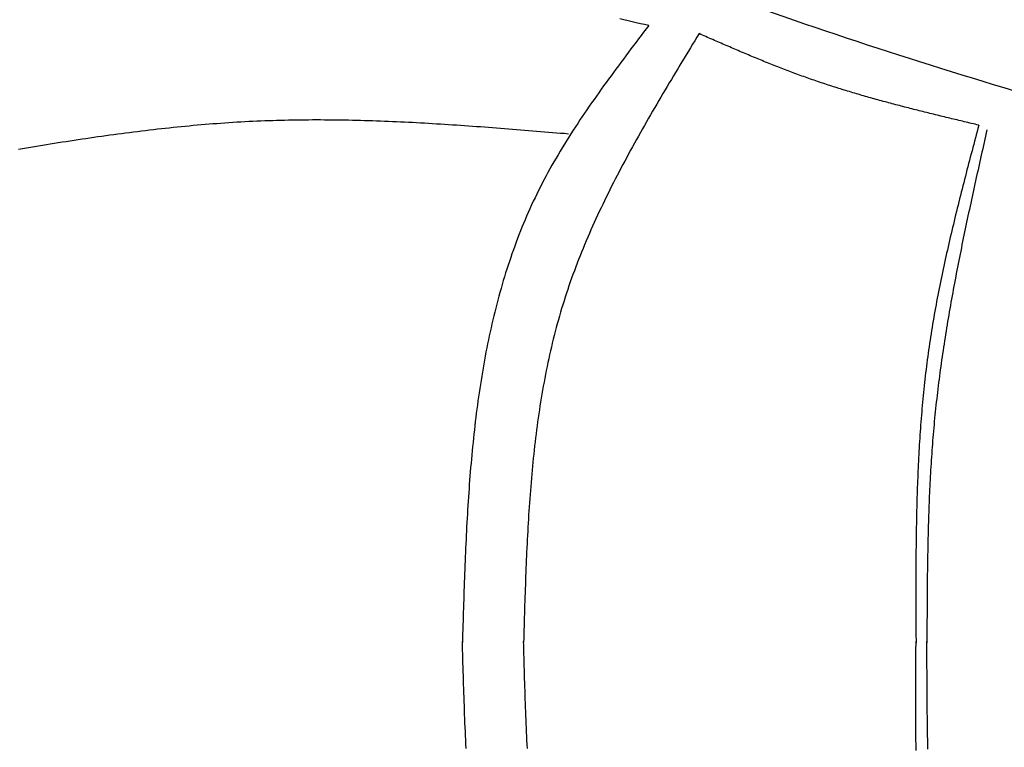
# Model space of a CAD drawing. Extents: x 715 to 7297, y 67 to 5910.
# Tile 26 of 90: x 1818 to 2921, y 4115 to 4930. Entities that reach past the tile are written whole.
import ezdxf

# ---------------------------------------------------------------- set-up
doc = ezdxf.new("R2010")
doc.units = 0
doc.layers.add('CAR', color=10, linetype='CONTINUOUS')

msp = doc.modelspace()

# ---------------------------------------------------------------- linework, layer by layer
at = {"layer": 'CAR'}
for points in [[(2522.34, 4923.11, 0), (2517.7, 4924.19, 0), (2513.06, 4925.27, 0), (2508.43, 4926.35, 0), (2503.79, 4927.42, 0), (2499.15, 4928.5, 0), (2494.51, 4929.57, 0), (2489.87, 4930.64, 0)], [(2522.34, 4923.11, 0), (2519.49, 4919.37, 0), (2516.65, 4915.63, 0), (2513.81, 4911.89, 0), (2510.98, 4908.15, 0), (2508.14, 4904.41, 0), (2505.31, 4900.67, 0), (2502.48, 4896.92, 0), (2499.66, 4893.18, 0), (2496.84, 4889.43, 0), (2494.03, 4885.68, 0), (2491.23, 4881.92, 0), (2488.44, 4878.17, 0), (2485.65, 4874.41, 0), (2482.87, 4870.64, 0), (2480.1, 4866.87, 0), (2477.35, 4863.1, 0), (2474.6, 4859.33, 0), (2471.87, 4855.54, 0), (2469.15, 4851.76, 0), (2466.44, 4847.97, 0), (2463.75, 4844.17, 0), (2461.07, 4840.36, 0), (2458.41, 4836.55, 0), (2455.76, 4832.74, 0), (2453.13, 4828.92, 0), (2450.52, 4825.09, 0), (2447.92, 4821.25, 0), (2445.35, 4817.4, 0), (2442.8, 4813.55, 0), (2440.26, 4809.69, 0), (2437.75, 4805.82, 0), (2435.26, 4801.94, 0), (2432.79, 4798.06, 0), (2430.35, 4794.16, 0), (2427.93, 4790.26, 0), (2425.53, 4786.34, 0), (2423.16, 4782.41, 0), (2420.82, 4778.48, 0), (2418.5, 4774.53, 0), (2416.21, 4770.57, 0), (2413.95, 4766.6, 0), (2411.71, 4762.62, 0), (2409.51, 4758.63, 0), (2407.34, 4754.63, 0), (2405.2, 4750.61, 0), (2403.09, 4746.58, 0), (2401.01, 4742.54, 0), (2398.97, 4738.48, 0), (2396.96, 4734.41, 0), (2394.99, 4730.33, 0), (2393.04, 4726.24, 0), (2391.13, 4722.13, 0), (2389.26, 4718, 0), (2387.41, 4713.87, 0), (2385.6, 4709.72, 0), (2383.82, 4705.56, 0), (2382.07, 4701.39, 0), (2380.35, 4697.2, 0), (2378.67, 4693.01, 0), (2377.01, 4688.8, 0), (2375.39, 4684.58, 0), (2373.79, 4680.34, 0), (2372.23, 4676.1, 0), (2370.69, 4671.84, 0), (2369.18, 4667.57, 0), (2367.7, 4663.29, 0), (2366.25, 4659, 0), (2364.83, 4654.7, 0), (2363.44, 4650.39, 0), (2362.07, 4646.06, 0), (2360.73, 4641.73, 0), (2359.42, 4637.38, 0), (2358.13, 4633.02, 0), (2356.87, 4628.66, 0), (2355.64, 4624.28, 0), (2354.43, 4619.89, 0), (2353.25, 4615.49, 0), (2352.09, 4611.09, 0), (2350.96, 4606.67, 0), (2349.85, 4602.24, 0), (2348.77, 4597.81, 0), (2347.71, 4593.36, 0), (2346.67, 4588.9, 0), (2345.66, 4584.44, 0), (2344.67, 4579.96, 0), (2343.7, 4575.48, 0), (2342.75, 4570.99, 0), (2341.83, 4566.49, 0), (2340.93, 4561.98, 0), (2340.05, 4557.46, 0), (2339.19, 4552.94, 0), (2338.35, 4548.4, 0), (2337.54, 4543.86, 0), (2336.74, 4539.31, 0), (2335.96, 4534.75, 0), (2335.2, 4530.18, 0), (2334.46, 4525.61, 0), (2333.74, 4521.03, 0), (2333.04, 4516.44, 0), (2332.36, 4511.84, 0), (2331.7, 4507.24, 0), (2331.05, 4502.63, 0), (2330.42, 4498.01, 0), (2329.81, 4493.39, 0), (2329.21, 4488.76, 0), (2328.63, 4484.12, 0), (2328.07, 4479.48, 0), (2327.52, 4474.83, 0), (2326.99, 4470.17, 0), (2326.48, 4465.51, 0), (2325.98, 4460.84, 0), (2325.49, 4456.17, 0), (2325.02, 4451.49, 0), (2324.56, 4446.8, 0), (2324.12, 4442.11, 0), (2323.69, 4437.41, 0), (2323.27, 4432.71, 0), (2322.87, 4428.01, 0), (2322.47, 4423.29, 0), (2322.09, 4418.58, 0), (2321.73, 4413.86, 0), (2321.37, 4409.13, 0), (2321.03, 4404.4, 0), (2320.69, 4399.67, 0), (2320.37, 4394.93, 0), (2320.06, 4390.18, 0), (2319.75, 4385.44, 0), (2319.46, 4380.69, 0), (2319.18, 4375.93, 0), (2318.9, 4371.17, 0), (2318.64, 4366.41, 0), (2318.38, 4361.65, 0), (2318.13, 4356.88, 0), (2317.89, 4352.1, 0), (2317.66, 4347.33, 0), (2317.44, 4342.55, 0), (2317.22, 4337.77, 0), (2317.01, 4332.99, 0), (2316.8, 4328.2, 0), (2316.6, 4323.41, 0), (2316.41, 4318.62, 0), (2316.22, 4313.83, 0), (2316.04, 4309.04, 0), (2315.86, 4304.24, 0), (2315.69, 4299.44, 0), (2315.52, 4294.64, 0), (2315.35, 4289.84, 0), (2315.19, 4285.04, 0), (2315.04, 4280.23, 0), (2314.88, 4275.43, 0), (2314.73, 4270.62, 0), (2314.58, 4265.81, 0), (2314.43, 4261, 0), (2314.29, 4256.19, 0), (2314.14, 4251.38, 0), (2314, 4246.57, 0), (2313.86, 4241.76, 0), (2313.72, 4236.95, 0), (2313.58, 4232.14, 0)], [(2578.76, 4914.1, 0), (2576.36, 4910.16, 0), (2573.96, 4906.22, 0), (2571.57, 4902.28, 0), (2569.18, 4898.34, 0), (2566.78, 4894.4, 0), (2564.39, 4890.46, 0), (2562, 4886.52, 0), (2559.62, 4882.57, 0), (2557.24, 4878.63, 0), (2554.86, 4874.68, 0), (2552.48, 4870.74, 0), (2550.11, 4866.79, 0), (2547.74, 4862.84, 0), (2545.38, 4858.89, 0), (2543.03, 4854.94, 0), (2540.68, 4850.99, 0), (2538.33, 4847.03, 0), (2536, 4843.07, 0), (2533.66, 4839.11, 0), (2531.34, 4835.15, 0), (2529.03, 4831.19, 0), (2526.72, 4827.22, 0), (2524.42, 4823.25, 0), (2522.13, 4819.28, 0), (2519.85, 4815.3, 0), (2517.58, 4811.33, 0), (2515.32, 4807.35, 0), (2513.07, 4803.36, 0), (2510.83, 4799.38, 0), (2508.6, 4795.38, 0), (2506.38, 4791.39, 0), (2504.18, 4787.39, 0), (2501.98, 4783.39, 0), (2499.8, 4779.39, 0), (2497.64, 4775.38, 0), (2495.48, 4771.37, 0), (2493.34, 4767.35, 0), (2491.22, 4763.33, 0), (2489.11, 4759.3, 0), (2487.01, 4755.27, 0), (2484.93, 4751.23, 0), (2482.86, 4747.19, 0), (2480.82, 4743.15, 0), (2478.78, 4739.1, 0), (2476.77, 4735.05, 0), (2474.77, 4730.99, 0), (2472.79, 4726.92, 0), (2470.83, 4722.85, 0), (2468.89, 4718.77, 0), (2466.96, 4714.69, 0), (2465.06, 4710.6, 0), (2463.17, 4706.51, 0), (2461.31, 4702.41, 0), (2459.46, 4698.3, 0), (2457.64, 4694.19, 0), (2455.83, 4690.07, 0), (2454.05, 4685.95, 0), (2452.29, 4681.81, 0), (2450.56, 4677.68, 0), (2448.84, 4673.53, 0), (2447.15, 4669.38, 0), (2445.48, 4665.22, 0), (2443.84, 4661.05, 0), (2442.22, 4656.88, 0), (2440.63, 4652.7, 0), (2439.06, 4648.51, 0), (2437.51, 4644.31, 0), (2435.99, 4640.11, 0), (2434.5, 4635.89, 0), (2433.03, 4631.67, 0), (2431.6, 4627.45, 0), (2430.18, 4623.21, 0), (2428.8, 4618.96, 0), (2427.44, 4614.71, 0), (2426.12, 4610.45, 0), (2424.82, 4606.18, 0), (2423.55, 4601.9, 0), (2422.3, 4597.61, 0), (2421.09, 4593.32, 0), (2419.9, 4589.01, 0), (2418.74, 4584.7, 0), (2417.6, 4580.38, 0), (2416.49, 4576.05, 0), (2415.4, 4571.72, 0), (2414.34, 4567.38, 0), (2413.31, 4563.03, 0), (2412.3, 4558.67, 0), (2411.31, 4554.3, 0), (2410.35, 4549.93, 0), (2409.41, 4545.55, 0), (2408.49, 4541.17, 0), (2407.6, 4536.77, 0), (2406.73, 4532.37, 0), (2405.88, 4527.97, 0), (2405.05, 4523.55, 0), (2404.25, 4519.13, 0), (2403.46, 4514.71, 0), (2402.7, 4510.28, 0), (2401.96, 4505.84, 0), (2401.23, 4501.39, 0), (2400.53, 4496.94, 0), (2399.85, 4492.49, 0), (2399.18, 4488.03, 0), (2398.54, 4483.56, 0), (2397.91, 4479.08, 0), (2397.3, 4474.61, 0), (2396.71, 4470.12, 0), (2396.14, 4465.63, 0), (2395.58, 4461.14, 0), (2395.04, 4456.64, 0), (2394.52, 4452.13, 0), (2394.01, 4447.62, 0), (2393.52, 4443.11, 0), (2393.05, 4438.59, 0), (2392.58, 4434.07, 0), (2392.14, 4429.54, 0), (2391.71, 4425.01, 0), (2391.29, 4420.47, 0), (2390.89, 4415.93, 0), (2390.5, 4411.39, 0), (2390.12, 4406.84, 0), (2389.75, 4402.29, 0), (2389.4, 4397.73, 0), (2389.06, 4393.17, 0), (2388.74, 4388.61, 0), (2388.42, 4384.04, 0), (2388.11, 4379.47, 0), (2387.82, 4374.9, 0), (2387.53, 4370.32, 0), (2387.26, 4365.74, 0), (2387, 4361.16, 0), (2386.74, 4356.57, 0), (2386.49, 4351.99, 0), (2386.26, 4347.39, 0), (2386.03, 4342.8, 0), (2385.81, 4338.21, 0), (2385.59, 4333.61, 0), (2385.39, 4329.01, 0), (2385.19, 4324.41, 0), (2385, 4319.8, 0), (2384.81, 4315.19, 0), (2384.63, 4310.59, 0), (2384.46, 4305.98, 0), (2384.29, 4301.37, 0), (2384.13, 4296.75, 0), (2383.97, 4292.14, 0), (2383.81, 4287.52, 0), (2383.66, 4282.91, 0), (2383.52, 4278.29, 0), (2383.37, 4273.67, 0), (2383.23, 4269.05, 0), (2383.1, 4264.43, 0), (2382.96, 4259.81, 0), (2382.83, 4255.18, 0), (2382.7, 4250.56, 0), (2382.57, 4245.94, 0), (2382.44, 4241.32, 0), (2382.31, 4236.69, 0), (2382.18, 4232.07, 0)], [(2892.08, 4811.55, 0), (2890.06, 4812.04, 0), (2888.03, 4812.52, 0), (2886.01, 4813, 0), (2883.98, 4813.48, 0), (2881.95, 4813.97, 0), (2879.93, 4814.45, 0), (2877.9, 4814.93, 0), (2875.88, 4815.42, 0), (2873.85, 4815.9, 0), (2871.82, 4816.39, 0), (2869.8, 4816.87, 0), (2867.77, 4817.36, 0), (2865.75, 4817.84, 0), (2863.72, 4818.33, 0), (2861.7, 4818.82, 0), (2859.67, 4819.31, 0), (2857.65, 4819.79, 0), (2855.63, 4820.28, 0), (2853.6, 4820.77, 0), (2851.58, 4821.27, 0), (2849.56, 4821.76, 0), (2847.53, 4822.25, 0), (2845.51, 4822.74, 0), (2843.49, 4823.24, 0), (2841.47, 4823.74, 0), (2839.45, 4824.23, 0), (2837.43, 4824.73, 0), (2835.41, 4825.23, 0), (2833.39, 4825.73, 0), (2831.37, 4826.23, 0), (2829.35, 4826.74, 0), (2827.33, 4827.24, 0), (2825.31, 4827.75, 0), (2823.29, 4828.26, 0), (2821.28, 4828.77, 0), (2819.26, 4829.28, 0), (2817.24, 4829.79, 0), (2815.23, 4830.3, 0), (2813.21, 4830.82, 0), (2811.2, 4831.34, 0), (2809.19, 4831.86, 0), (2807.17, 4832.38, 0), (2805.16, 4832.9, 0), (2803.15, 4833.43, 0), (2801.14, 4833.96, 0), (2799.13, 4834.48, 0), (2797.12, 4835.02, 0), (2795.11, 4835.55, 0), (2793.1, 4836.09, 0), (2791.09, 4836.62, 0), (2789.09, 4837.16, 0), (2787.08, 4837.71, 0), (2785.08, 4838.25, 0), (2783.07, 4838.8, 0), (2781.07, 4839.35, 0), (2779.07, 4839.9, 0), (2777.07, 4840.46, 0), (2775.06, 4841.01, 0), (2773.07, 4841.57, 0), (2771.07, 4842.14, 0), (2769.07, 4842.7, 0), (2767.07, 4843.27, 0), (2765.08, 4843.84, 0), (2763.08, 4844.41, 0), (2761.09, 4844.99, 0), (2759.09, 4845.57, 0), (2757.1, 4846.15, 0), (2755.11, 4846.74, 0), (2753.12, 4847.33, 0), (2751.13, 4847.92, 0), (2749.14, 4848.51, 0), (2747.16, 4849.11, 0), (2745.17, 4849.71, 0), (2743.19, 4850.32, 0), (2741.2, 4850.93, 0), (2739.22, 4851.54, 0), (2737.24, 4852.15, 0), (2735.26, 4852.77, 0), (2733.28, 4853.39, 0), (2731.31, 4854.02, 0), (2729.33, 4854.65, 0), (2727.35, 4855.28, 0), (2725.38, 4855.92, 0), (2723.41, 4856.56, 0), (2721.44, 4857.2, 0), (2719.47, 4857.85, 0), (2717.5, 4858.5, 0), (2715.53, 4859.16, 0), (2713.57, 4859.82, 0), (2711.6, 4860.48, 0), (2709.64, 4861.15, 0), (2707.68, 4861.82, 0), (2705.72, 4862.5, 0), (2703.76, 4863.18, 0), (2701.8, 4863.86, 0), (2699.85, 4864.55, 0), (2697.89, 4865.24, 0), (2695.94, 4865.94, 0), (2693.99, 4866.64, 0), (2692.04, 4867.35, 0), (2690.09, 4868.06, 0), (2688.15, 4868.77, 0), (2686.2, 4869.49, 0), (2684.26, 4870.22, 0), (2682.31, 4870.94, 0), (2680.37, 4871.67, 0), (2678.43, 4872.41, 0), (2676.5, 4873.15, 0), (2674.56, 4873.89, 0), (2672.62, 4874.63, 0), (2670.69, 4875.38, 0), (2668.75, 4876.14, 0), (2666.82, 4876.89, 0), (2664.89, 4877.65, 0), (2662.96, 4878.41, 0), (2661.03, 4879.18, 0), (2659.1, 4879.95, 0), (2657.17, 4880.72, 0), (2655.25, 4881.5, 0), (2653.32, 4882.27, 0), (2651.4, 4883.06, 0), (2649.48, 4883.84, 0), (2647.55, 4884.63, 0), (2645.63, 4885.41, 0), (2643.71, 4886.21, 0), (2641.79, 4887, 0), (2639.87, 4887.8, 0), (2637.96, 4888.59, 0), (2636.04, 4889.4, 0), (2634.12, 4890.2, 0), (2632.21, 4891, 0), (2630.29, 4891.81, 0), (2628.38, 4892.62, 0), (2626.46, 4893.43, 0), (2624.55, 4894.24, 0), (2622.64, 4895.06, 0), (2620.73, 4895.87, 0), (2618.81, 4896.69, 0), (2616.9, 4897.51, 0), (2614.99, 4898.33, 0), (2613.08, 4899.15, 0), (2611.17, 4899.98, 0), (2609.26, 4900.8, 0), (2607.36, 4901.63, 0), (2605.45, 4902.45, 0), (2603.54, 4903.28, 0), (2601.63, 4904.11, 0), (2599.72, 4904.94, 0), (2597.82, 4905.77, 0), (2595.91, 4906.6, 0), (2594, 4907.43, 0), (2592.1, 4908.27, 0), (2590.19, 4909.1, 0), (2588.29, 4909.93, 0), (2586.38, 4910.77, 0), (2584.47, 4911.6, 0), (2582.57, 4912.43, 0), (2580.66, 4913.27, 0), (2578.76, 4914.1, 0)], [(2432.5, 4801.67, 0), (2428.01, 4802.05, 0), (2423.52, 4802.42, 0), (2419.04, 4802.79, 0), (2414.55, 4803.16, 0), (2410.07, 4803.54, 0), (2405.58, 4803.91, 0), (2401.09, 4804.28, 0), (2396.61, 4804.64, 0), (2392.12, 4805.01, 0), (2387.63, 4805.38, 0), (2383.15, 4805.74, 0), (2378.66, 4806.1, 0), (2374.18, 4806.46, 0), (2369.69, 4806.82, 0), (2365.21, 4807.17, 0), (2360.72, 4807.52, 0), (2356.24, 4807.87, 0), (2351.75, 4808.21, 0), (2347.27, 4808.55, 0), (2342.78, 4808.89, 0), (2338.3, 4809.23, 0), (2333.81, 4809.56, 0), (2329.33, 4809.88, 0), (2324.85, 4810.2, 0), (2320.36, 4810.52, 0), (2315.88, 4810.83, 0), (2311.39, 4811.14, 0), (2306.91, 4811.44, 0), (2302.43, 4811.74, 0), (2297.95, 4812.03, 0), (2293.46, 4812.32, 0), (2288.98, 4812.6, 0), (2284.5, 4812.87, 0), (2280.02, 4813.14, 0), (2275.54, 4813.4, 0), (2271.06, 4813.66, 0), (2266.58, 4813.91, 0), (2262.09, 4814.15, 0), (2257.61, 4814.38, 0), (2253.14, 4814.61, 0), (2248.66, 4814.83, 0), (2244.18, 4815.04, 0), (2239.7, 4815.24, 0), (2235.22, 4815.44, 0), (2230.74, 4815.62, 0), (2226.26, 4815.8, 0), (2221.79, 4815.97, 0), (2217.31, 4816.13, 0), (2212.83, 4816.29, 0), (2208.36, 4816.43, 0), (2203.88, 4816.56, 0), (2199.41, 4816.69, 0), (2194.93, 4816.8, 0), (2190.46, 4816.91, 0), (2185.98, 4817, 0), (2181.51, 4817.08, 0), (2177.04, 4817.16, 0), (2172.57, 4817.22, 0), (2168.09, 4817.27, 0), (2163.62, 4817.31, 0), (2159.15, 4817.34, 0), (2154.68, 4817.36, 0), (2150.21, 4817.36, 0), (2145.74, 4817.36, 0), (2141.27, 4817.34, 0), (2136.8, 4817.31, 0), (2132.34, 4817.27, 0), (2127.87, 4817.21, 0), (2123.4, 4817.15, 0), (2118.94, 4817.06, 0), (2114.47, 4816.97, 0), (2110.01, 4816.86, 0), (2105.54, 4816.74, 0), (2101.08, 4816.61, 0), (2096.62, 4816.46, 0), (2092.15, 4816.3, 0), (2087.69, 4816.12, 0), (2083.23, 4815.93, 0), (2078.77, 4815.72, 0), (2074.31, 4815.5, 0), (2069.85, 4815.27, 0), (2065.39, 4815.02, 0), (2060.94, 4814.76, 0), (2056.48, 4814.48, 0), (2052.02, 4814.19, 0), (2047.56, 4813.89, 0), (2043.11, 4813.58, 0), (2038.65, 4813.25, 0), (2034.2, 4812.91, 0), (2029.75, 4812.56, 0), (2025.29, 4812.19, 0), (2020.84, 4811.81, 0), (2016.39, 4811.42, 0), (2011.94, 4811.02, 0), (2007.48, 4810.61, 0), (2003.03, 4810.19, 0), (1998.58, 4809.75, 0), (1994.13, 4809.31, 0), (1989.68, 4808.85, 0), (1985.24, 4808.38, 0), (1980.79, 4807.91, 0), (1976.34, 4807.42, 0), (1971.89, 4806.92, 0), (1967.45, 4806.41, 0), (1963, 4805.89, 0), (1958.55, 4805.37, 0), (1954.11, 4804.83, 0), (1949.66, 4804.28, 0), (1945.22, 4803.73, 0), (1940.77, 4803.16, 0), (1936.33, 4802.59, 0), (1931.88, 4802.01, 0), (1927.44, 4801.42, 0), (1923, 4800.82, 0), (1918.56, 4800.21, 0), (1914.11, 4799.6, 0), (1909.67, 4798.98, 0), (1905.23, 4798.35, 0), (1900.79, 4797.71, 0), (1896.35, 4797.07, 0), (1891.91, 4796.42, 0), (1887.47, 4795.76, 0), (1883.03, 4795.1, 0), (1878.59, 4794.43, 0), (1874.15, 4793.75, 0), (1869.71, 4793.07, 0), (1865.27, 4792.38, 0), (1860.83, 4791.69, 0), (1856.39, 4790.99, 0), (1851.95, 4790.28, 0), (1847.52, 4789.57, 0), (1843.08, 4788.86, 0), (1838.64, 4788.14, 0), (1834.2, 4787.41, 0), (1829.77, 4786.69, 0), (1825.33, 4785.95, 0), (1820.89, 4785.22, 0), (1816.46, 4784.47, 0)], [(2892.08, 4811.55, 0), (2891.14, 4807.97, 0), (2890.19, 4804.39, 0), (2889.24, 4800.81, 0), (2888.3, 4797.23, 0), (2887.35, 4793.65, 0), (2886.41, 4790.07, 0), (2885.46, 4786.49, 0), (2884.52, 4782.91, 0), (2883.58, 4779.33, 0), (2882.64, 4775.75, 0), (2881.7, 4772.17, 0), (2880.77, 4768.59, 0), (2879.84, 4765.01, 0), (2878.9, 4761.42, 0), (2877.98, 4757.84, 0), (2877.05, 4754.26, 0), (2876.13, 4750.68, 0), (2875.21, 4747.09, 0), (2874.29, 4743.51, 0), (2873.38, 4739.92, 0), (2872.47, 4736.34, 0), (2871.56, 4732.75, 0), (2870.66, 4729.17, 0), (2869.76, 4725.58, 0), (2868.87, 4721.99, 0), (2867.98, 4718.41, 0), (2867.09, 4714.82, 0), (2866.21, 4711.23, 0), (2865.33, 4707.64, 0), (2864.46, 4704.05, 0), (2863.6, 4700.46, 0), (2862.74, 4696.87, 0), (2861.89, 4693.28, 0), (2861.04, 4689.68, 0), (2860.2, 4686.09, 0), (2859.36, 4682.49, 0), (2858.53, 4678.9, 0), (2857.71, 4675.3, 0), (2856.89, 4671.7, 0), (2856.08, 4668.11, 0), (2855.28, 4664.51, 0), (2854.49, 4660.91, 0), (2853.7, 4657.3, 0), (2852.92, 4653.7, 0), (2852.15, 4650.1, 0), (2851.39, 4646.49, 0), (2850.63, 4642.89, 0), (2849.88, 4639.28, 0), (2849.14, 4635.67, 0), (2848.41, 4632.07, 0), (2847.69, 4628.46, 0), (2846.98, 4624.84, 0), (2846.28, 4621.23, 0), (2845.58, 4617.62, 0), (2844.9, 4614, 0), (2844.22, 4610.39, 0), (2843.56, 4606.77, 0), (2842.9, 4603.15, 0), (2842.26, 4599.53, 0), (2841.63, 4595.91, 0), (2841, 4592.28, 0), (2840.39, 4588.66, 0), (2839.79, 4585.03, 0), (2839.2, 4581.41, 0), (2838.62, 4577.78, 0), (2838.05, 4574.15, 0), (2837.5, 4570.51, 0), (2836.95, 4566.88, 0), (2836.42, 4563.25, 0), (2835.9, 4559.61, 0), (2835.4, 4555.97, 0), (2834.9, 4552.33, 0), (2834.42, 4548.69, 0), (2833.94, 4545.04, 0), (2833.48, 4541.4, 0), (2833.03, 4537.75, 0), (2832.59, 4534.11, 0), (2832.17, 4530.46, 0), (2831.75, 4526.81, 0), (2831.34, 4523.15, 0), (2830.95, 4519.5, 0), (2830.56, 4515.85, 0), (2830.19, 4512.19, 0), (2829.82, 4508.53, 0), (2829.47, 4504.87, 0), (2829.13, 4501.21, 0), (2828.79, 4497.55, 0), (2828.47, 4493.89, 0), (2828.15, 4490.22, 0), (2827.85, 4486.56, 0), (2827.55, 4482.89, 0), (2827.26, 4479.22, 0), (2826.98, 4475.55, 0), (2826.71, 4471.88, 0), (2826.45, 4468.21, 0), (2826.2, 4464.54, 0), (2825.96, 4460.86, 0), (2825.72, 4457.19, 0), (2825.5, 4453.51, 0), (2825.28, 4449.84, 0), (2825.07, 4446.16, 0), (2824.86, 4442.48, 0), (2824.67, 4438.8, 0), (2824.48, 4435.12, 0), (2824.3, 4431.44, 0), (2824.13, 4427.75, 0), (2823.96, 4424.07, 0), (2823.8, 4420.38, 0), (2823.65, 4416.7, 0), (2823.5, 4413.01, 0), (2823.36, 4409.32, 0), (2823.23, 4405.63, 0), (2823.1, 4401.94, 0), (2822.98, 4398.25, 0), (2822.87, 4394.56, 0), (2822.76, 4390.87, 0), (2822.66, 4387.18, 0), (2822.56, 4383.48, 0), (2822.47, 4379.79, 0), (2822.39, 4376.1, 0), (2822.31, 4372.4, 0), (2822.23, 4368.7, 0), (2822.16, 4365.01, 0), (2822.09, 4361.31, 0), (2822.03, 4357.61, 0), (2821.98, 4353.91, 0), (2821.93, 4350.21, 0), (2821.88, 4346.51, 0), (2821.83, 4342.81, 0), (2821.8, 4339.11, 0), (2821.76, 4335.41, 0), (2821.73, 4331.71, 0), (2821.7, 4328, 0), (2821.68, 4324.3, 0), (2821.65, 4320.6, 0), (2821.64, 4316.89, 0), (2821.62, 4313.19, 0), (2821.61, 4309.49, 0), (2821.6, 4305.78, 0), (2821.59, 4302.07, 0), (2821.59, 4298.37, 0), (2821.59, 4294.66, 0), (2821.59, 4290.96, 0), (2821.59, 4287.25, 0), (2821.6, 4283.54, 0), (2821.61, 4279.84, 0), (2821.61, 4276.13, 0), (2821.62, 4272.42, 0), (2821.64, 4268.71, 0), (2821.65, 4265, 0), (2821.66, 4261.3, 0), (2821.68, 4257.59, 0), (2821.7, 4253.88, 0), (2821.71, 4250.17, 0), (2821.73, 4246.46, 0), (2821.75, 4242.75, 0), (2821.77, 4239.04, 0), (2821.79, 4235.33, 0), (2821.81, 4231.63, 0)], [(2901.25, 4806.49, 0), (2900.45, 4802.91, 0), (2899.65, 4799.34, 0), (2898.85, 4795.76, 0), (2898.05, 4792.19, 0), (2897.25, 4788.61, 0), (2896.46, 4785.04, 0), (2895.66, 4781.46, 0), (2894.86, 4777.89, 0), (2894.06, 4774.31, 0), (2893.27, 4770.74, 0), (2892.47, 4767.16, 0), (2891.68, 4763.58, 0), (2890.89, 4760.01, 0), (2890.1, 4756.43, 0), (2889.31, 4752.86, 0), (2888.52, 4749.28, 0), (2887.74, 4745.7, 0), (2886.96, 4742.13, 0), (2886.17, 4738.55, 0), (2885.39, 4734.97, 0), (2884.62, 4731.39, 0), (2883.84, 4727.82, 0), (2883.07, 4724.24, 0), (2882.3, 4720.66, 0), (2881.53, 4717.08, 0), (2880.77, 4713.5, 0), (2880.01, 4709.92, 0), (2879.25, 4706.34, 0), (2878.49, 4702.76, 0), (2877.74, 4699.18, 0), (2876.99, 4695.6, 0), (2876.25, 4692.02, 0), (2875.51, 4688.44, 0), (2874.77, 4684.86, 0), (2874.03, 4681.28, 0), (2873.3, 4677.69, 0), (2872.57, 4674.11, 0), (2871.85, 4670.53, 0), (2871.13, 4666.94, 0), (2870.42, 4663.36, 0), (2869.71, 4659.78, 0), (2869, 4656.19, 0), (2868.3, 4652.6, 0), (2867.61, 4649.02, 0), (2866.92, 4645.43, 0), (2866.23, 4641.84, 0), (2865.55, 4638.26, 0), (2864.87, 4634.67, 0), (2864.2, 4631.08, 0), (2863.54, 4627.49, 0), (2862.88, 4623.9, 0), (2862.23, 4620.31, 0), (2861.58, 4616.72, 0), (2860.94, 4613.12, 0), (2860.3, 4609.53, 0), (2859.67, 4605.94, 0), (2859.05, 4602.34, 0), (2858.43, 4598.75, 0), (2857.82, 4595.15, 0), (2857.21, 4591.56, 0), (2856.61, 4587.96, 0), (2856.02, 4584.36, 0), (2855.44, 4580.77, 0), (2854.86, 4577.17, 0), (2854.29, 4573.57, 0), (2853.73, 4569.97, 0), (2853.17, 4566.37, 0), (2852.62, 4562.76, 0), (2852.08, 4559.16, 0), (2851.55, 4555.56, 0), (2851.02, 4551.95, 0), (2850.5, 4548.35, 0), (2849.99, 4544.74, 0), (2849.49, 4541.13, 0), (2849, 4537.53, 0), (2848.51, 4533.92, 0), (2848.03, 4530.31, 0), (2847.57, 4526.7, 0), (2847.11, 4523.09, 0), (2846.65, 4519.47, 0), (2846.21, 4515.86, 0), (2845.78, 4512.25, 0), (2845.35, 4508.63, 0), (2844.94, 4505.01, 0), (2844.53, 4501.4, 0), (2844.14, 4497.78, 0), (2843.75, 4494.16, 0), (2843.37, 4490.54, 0), (2843, 4486.92, 0), (2842.65, 4483.29, 0), (2842.3, 4479.67, 0), (2841.96, 4476.05, 0), (2841.63, 4472.42, 0), (2841.31, 4468.79, 0), (2841, 4465.17, 0), (2840.7, 4461.54, 0), (2840.41, 4457.91, 0), (2840.13, 4454.28, 0), (2839.85, 4450.64, 0), (2839.59, 4447.01, 0), (2839.33, 4443.38, 0), (2839.08, 4439.74, 0), (2838.84, 4436.11, 0), (2838.61, 4432.47, 0), (2838.38, 4428.84, 0), (2838.17, 4425.2, 0), (2837.96, 4421.56, 0), (2837.76, 4417.92, 0), (2837.56, 4414.28, 0), (2837.38, 4410.64, 0), (2837.2, 4407, 0), (2837.02, 4403.36, 0), (2836.86, 4399.71, 0), (2836.7, 4396.07, 0), (2836.54, 4392.42, 0), (2836.39, 4388.78, 0), (2836.25, 4385.13, 0), (2836.12, 4381.49, 0), (2835.99, 4377.84, 0), (2835.87, 4374.19, 0), (2835.75, 4370.54, 0), (2835.64, 4366.89, 0), (2835.53, 4363.25, 0), (2835.43, 4359.6, 0), (2835.33, 4355.94, 0), (2835.24, 4352.29, 0), (2835.15, 4348.64, 0), (2835.07, 4344.99, 0), (2834.99, 4341.34, 0), (2834.92, 4337.68, 0), (2834.85, 4334.03, 0), (2834.78, 4330.38, 0), (2834.72, 4326.72, 0), (2834.66, 4323.07, 0), (2834.61, 4319.41, 0), (2834.56, 4315.76, 0), (2834.51, 4312.1, 0), (2834.47, 4308.44, 0), (2834.42, 4304.79, 0), (2834.39, 4301.13, 0), (2834.35, 4297.47, 0), (2834.32, 4293.82, 0), (2834.29, 4290.16, 0), (2834.26, 4286.5, 0), (2834.23, 4282.84, 0), (2834.21, 4279.18, 0), (2834.18, 4275.53, 0), (2834.16, 4271.87, 0), (2834.14, 4268.21, 0), (2834.13, 4264.55, 0), (2834.11, 4260.89, 0), (2834.09, 4257.23, 0), (2834.08, 4253.57, 0), (2834.07, 4249.91, 0), (2834.05, 4246.25, 0), (2834.04, 4242.59, 0), (2834.03, 4238.93, 0), (2834.02, 4235.27, 0), (2834.01, 4231.61, 0)], [(2317.79, 4113.2, 0), (2317.56, 4117.97, 0), (2317.34, 4122.75, 0), (2317.13, 4127.53, 0), (2316.92, 4132.31, 0), (2316.72, 4137.1, 0), (2316.52, 4141.89, 0), (2316.34, 4146.68, 0), (2316.15, 4151.47, 0), (2315.97, 4156.27, 0), (2315.8, 4161.06, 0), (2315.63, 4165.86, 0), (2315.47, 4170.66, 0), (2315.31, 4175.47, 0), (2315.15, 4180.27, 0), (2314.99, 4185.07, 0), (2314.84, 4189.88, 0), (2314.7, 4194.69, 0), (2314.55, 4199.49, 0), (2314.41, 4204.3, 0), (2314.27, 4209.11, 0), (2314.13, 4213.92, 0), (2313.99, 4218.73, 0), (2313.85, 4223.55, 0), (2313.71, 4228.36, 0), (2313.58, 4233.17, 0)], [(2386.39, 4113.26, 0), (2386.16, 4117.85, 0), (2385.93, 4122.44, 0), (2385.72, 4127.04, 0), (2385.51, 4131.64, 0), (2385.31, 4136.24, 0), (2385.11, 4140.84, 0), (2384.92, 4145.44, 0), (2384.74, 4150.05, 0), (2384.57, 4154.66, 0), (2384.4, 4159.27, 0), (2384.23, 4163.88, 0), (2384.07, 4168.49, 0), (2383.92, 4173.11, 0), (2383.77, 4177.72, 0), (2383.62, 4182.34, 0), (2383.48, 4186.96, 0), (2383.34, 4191.58, 0), (2383.2, 4196.2, 0), (2383.07, 4200.82, 0), (2382.94, 4205.44, 0), (2382.81, 4210.06, 0), (2382.68, 4214.69, 0), (2382.55, 4219.31, 0), (2382.43, 4223.93, 0), (2382.3, 4228.56, 0), (2382.18, 4233.18, 0)], [(2821.87, 4110.96, 0), (2821.83, 4114.66, 0), (2821.78, 4118.36, 0), (2821.74, 4122.06, 0), (2821.7, 4125.76, 0), (2821.67, 4129.47, 0), (2821.64, 4133.17, 0), (2821.62, 4136.87, 0), (2821.6, 4140.57, 0), (2821.58, 4144.28, 0), (2821.56, 4147.98, 0), (2821.55, 4151.69, 0), (2821.54, 4155.39, 0), (2821.54, 4159.1, 0), (2821.54, 4162.8, 0), (2821.53, 4166.51, 0), (2821.54, 4170.21, 0), (2821.54, 4173.92, 0), (2821.55, 4177.63, 0), (2821.56, 4181.33, 0), (2821.57, 4185.04, 0), (2821.58, 4188.75, 0), (2821.59, 4192.46, 0), (2821.61, 4196.16, 0), (2821.62, 4199.87, 0), (2821.64, 4203.58, 0), (2821.66, 4207.29, 0), (2821.68, 4211, 0), (2821.7, 4214.7, 0), (2821.72, 4218.41, 0), (2821.74, 4222.12, 0), (2821.76, 4225.83, 0), (2821.78, 4229.54, 0), (2821.81, 4233.25, 0)], [(2835.14, 4112.57, 0), (2835.05, 4116.22, 0), (2834.97, 4119.87, 0), (2834.9, 4123.53, 0), (2834.83, 4127.18, 0), (2834.76, 4130.83, 0), (2834.7, 4134.49, 0), (2834.64, 4138.14, 0), (2834.59, 4141.8, 0), (2834.54, 4145.45, 0), (2834.49, 4149.11, 0), (2834.44, 4152.76, 0), (2834.4, 4156.42, 0), (2834.36, 4160.08, 0), (2834.33, 4163.73, 0), (2834.29, 4167.39, 0), (2834.26, 4171.05, 0), (2834.24, 4174.7, 0), (2834.21, 4178.36, 0), (2834.19, 4182.02, 0), (2834.17, 4185.68, 0), (2834.15, 4189.34, 0), (2834.13, 4193, 0), (2834.11, 4196.66, 0), (2834.1, 4200.31, 0), (2834.09, 4203.97, 0), (2834.07, 4207.63, 0), (2834.06, 4211.29, 0), (2834.05, 4214.95, 0), (2834.04, 4218.61, 0), (2834.03, 4222.27, 0), (2834.02, 4225.93, 0), (2834.02, 4229.59, 0), (2834.01, 4233.25, 0)]]:
    msp.add_polyline3d(points, dxfattribs=at)
msp.add_arc((4698.796, 10790.218), 6197.207, 250.355167, 254.006031, dxfattribs=at)

doc.saveas('drawing.dxf')
